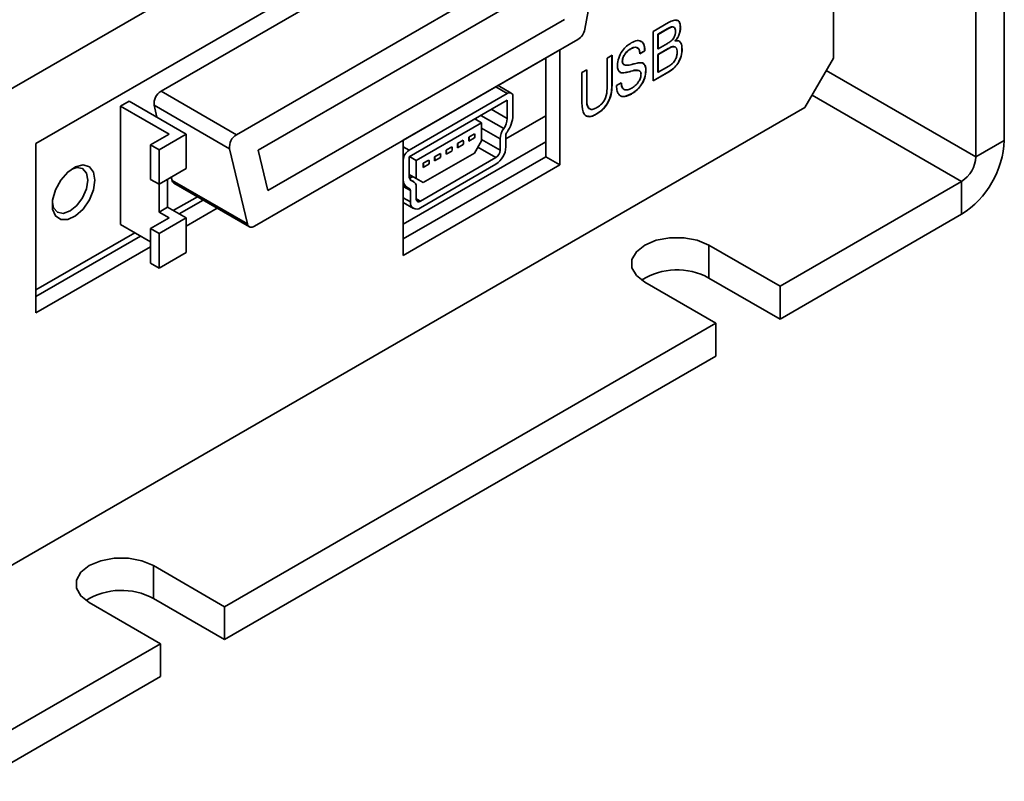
# Model space of a CAD drawing. Header units: millimetres. Extents: x 15 to 187, y 49 to 265.
# Tile 33 of 62: x 155 to 187, y 169 to 194. Entities that reach past the tile are written whole.
import ezdxf

# ---------------------------------------------------------------- set-up
doc = ezdxf.new("R2010")
doc.units = ezdxf.units.MM

msp = doc.modelspace()

# ---------------------------------------------------------------- linework, layer by layer
at = {"color": 7, "linetype": 'Continuous', "lineweight": 35}
for p, q in [((181.8176, 207.4878), (148.395, 188.1933)), ((176.4436, 202.0991), (155.4189, 189.9618)), ((171.4536, 198.5651), (159.5604, 191.6993)), ((181.8176, 192.79), (181.8176, 197.6893)), ((173.952, 197.1228), (162.0588, 190.257)), ((173.588, 193.7458), (174.1811, 196.9189)), ((187.4744, 196.4648), (187.4744, 190.0686)), ((186.5316, 195.9206), (186.5316, 189.5243)), ((173.2331, 195.7824), (162.7777, 189.7466)), ((163.097, 188.4067), (172.9138, 194.0738)), ((175.8489, 193.672), (176.3628, 193.9687)), ((175.8489, 192.039), (175.8489, 193.672)), ((176.334, 193.7691), (176.0073, 193.5805)), ((176.3387, 193.7664), (176.012, 193.5778)), ((176.334, 193.7691), (176.3387, 193.7664)), ((176.7507, 193.8075), (176.7554, 193.8048)), ((162.6519, 187.2244), (173.3589, 193.4054)), ((176.0073, 193.5805), (176.0073, 193.099)), ((176.0073, 193.5805), (176.012, 193.5778)), ((176.012, 193.5778), (176.012, 193.0963)), ((176.012, 193.0963), (176.3245, 193.2766)), ((176.5776, 193.3605), (176.5823, 193.3578)), ((172.7666, 193.0631), (167.5812, 190.0696)), ((172.7666, 189.2525), (172.7666, 193.0631)), ((175.1082, 193.1033), (175.1129, 193.1006)), ((175.5722, 193.0362), (175.409, 192.941)), ((175.5769, 193.0335), (175.4137, 192.9383)), ((175.5722, 193.0362), (175.5769, 193.0335)), ((176.3481, 193.1073), (176.0073, 192.9105)), ((176.0073, 193.099), (176.012, 193.0963)), ((176.3529, 193.1046), (176.012, 192.9078)), ((176.3481, 193.1073), (176.3529, 193.1046)), ((176.8051, 193.092), (176.8098, 193.0893)), ((172.2952, 192.7909), (172.2952, 189.5247)), ((174.3259, 192.7928), (174.489, 192.887)), ((174.3259, 191.7911), (174.3259, 192.7928)), ((174.4843, 192.8843), (174.4843, 191.8903)), ((174.489, 192.887), (174.489, 191.8876)), ((174.8288, 192.6833), (174.8335, 192.6806)), ((176.0073, 192.9105), (176.0073, 192.3243)), ((176.0073, 192.9105), (176.012, 192.9078)), ((176.012, 192.9078), (176.012, 192.3216)), ((180.8748, 191.157), (181.8176, 192.79)), ((173.4918, 192.3114), (173.655, 192.4056)), ((173.4918, 191.3119), (173.4918, 192.3114)), ((173.6503, 192.4028), (173.6503, 191.4066)), ((173.655, 192.4056), (173.655, 191.4039)), ((175.09, 192.3506), (175.0947, 192.3478)), ((175.1201, 192.3594), (175.1248, 192.3567)), ((175.6085, 192.3888), (175.6132, 192.3861)), ((176.3847, 192.3537), (175.8489, 192.0444)), ((176.3894, 192.351), (175.8489, 192.039)), ((176.0073, 192.3243), (176.012, 192.3216)), ((176.012, 192.3216), (176.3732, 192.5301)), ((176.3847, 192.3537), (176.3894, 192.351)), ((174.6341, 191.882), (174.7973, 191.9762)), ((162.0588, 190.257), (159.5604, 191.6993)), ((171.1557, 191.6337), (170.7232, 191.8834)), ((174.4843, 191.8903), (174.489, 191.8876)), ((158.5066, 191.3632), (158.2238, 191.1999)), ((160.3922, 190.2747), (158.5066, 191.3632)), ((167.7697, 189.7428), (171.0224, 191.6205)), ((171.0224, 191.4028), (167.7697, 189.525)), ((171.0224, 190.7902), (171.0224, 191.4028)), ((171.211, 191.5116), (171.211, 190.8991)), ((173.6503, 191.4066), (173.655, 191.4039)), ((175.1246, 191.6053), (174.9084, 191.5223)), ((175.1246, 191.6053), (175.1293, 191.6026)), ((148.395, 172.4069), (180.8748, 191.157)), ((158.2238, 191.1999), (158.2238, 187.2805)), ((158.2238, 191.1999), (159.8266, 190.2747)), ((159.3313, 191.2309), (159.4263, 190.8323)), ((161.8297, 189.7886), (159.3313, 191.2309)), ((170.1739, 190.6543), (169.9499, 190.7836)), ((169.9853, 190.7632), (169.9853, 190.8041)), ((170.9753, 190.1234), (172.2952, 190.8854)), ((173.9645, 190.9356), (173.9692, 190.9329)), ((170.1739, 190.6543), (168.0054, 189.4025)), ((170.1739, 190.0555), (170.1739, 190.6543)), ((159.8266, 190.2747), (159.2137, 189.9209)), ((159.4966, 189.7576), (160.3922, 190.2747)), ((160.3922, 190.2747), (160.3922, 189.1315)), ((167.5812, 190.0696), (167.5812, 186.259)), ((167.5812, 187.2931), (172.2952, 190.0144)), ((169.3725, 189.961), (169.5611, 190.0698)), ((169.7496, 190.1787), (169.9382, 190.2875)), ((169.7496, 190.1787), (169.7496, 190.0426)), ((169.7496, 190.0426), (169.9382, 190.1514)), ((169.9382, 189.6473), (170.1739, 190.0555)), ((170.7867, 190.1236), (170.7867, 189.7425)), ((170.9753, 189.8514), (170.9753, 190.2324)), ((186.5316, 189.5243), (187.4744, 190.0686)), ((155.4189, 189.9618), (155.4189, 184.3549)), ((159.2137, 189.9209), (159.4966, 189.7576)), ((159.2137, 189.9209), (159.2137, 188.7777)), ((159.4966, 189.7576), (159.4966, 188.6144)), ((161.8297, 189.7886), (162.4228, 187.3003)), ((162.7777, 189.7466), (163.097, 188.4067)), ((168.9954, 189.7433), (169.1839, 189.8521)), ((168.9954, 189.7433), (168.9954, 189.6072)), ((168.9954, 189.6072), (169.1839, 189.716)), ((169.3725, 189.961), (169.3725, 189.8249)), ((169.3725, 189.8249), (169.5611, 189.9337)), ((172.2952, 189.5247), (167.5812, 186.8033)), ((167.7697, 189.525), (167.7697, 188.9125)), ((168.0054, 189.4025), (167.7814, 189.5318)), ((168.0054, 189.4025), (168.0054, 188.8037)), ((170.6453, 189.4976), (168.1468, 188.0552)), ((168.2411, 188.6676), (169.9382, 189.6473)), ((168.2411, 189.3078), (168.4297, 189.4167)), ((168.6182, 189.5256), (168.8068, 189.6344)), ((168.6182, 189.5256), (168.6182, 189.3895)), ((168.6182, 189.3895), (168.8068, 189.4983)), ((172.2952, 189.5247), (172.7666, 189.2525)), ((160.3922, 189.1315), (159.4966, 188.6144)), ((167.5812, 186.259), (172.7666, 189.2525)), ((168.1468, 187.8375), (170.6453, 189.2798)), ((168.2411, 189.3078), (168.2411, 189.1718)), ((168.2411, 189.1718), (168.4297, 189.2806)), ((159.2137, 188.7777), (159.4966, 188.6144)), ((159.7794, 187.8522), (159.7794, 188.7777)), ((159.8995, 188.847), (159.9244, 188.7426)), ((162.4228, 187.3003), (159.9244, 188.7426)), ((168.0054, 188.8037), (167.7697, 188.9398)), ((168.2411, 188.6676), (167.7697, 188.9397)), ((167.8758, 188.8784), (167.782, 188.8243)), ((167.8947, 188.8676), (167.7885, 188.8063)), ((167.9226, 188.7011), (167.8122, 188.7648)), ((168.0054, 188.8037), (168.2411, 188.6676)), ((186.0602, 188.7078), (180.0498, 185.2381)), ((186.0602, 187.6191), (186.0602, 188.7078)), ((159.4966, 188.6144), (159.4966, 187.6889)), ((159.9868, 188.6502), (162.4852, 187.2079)), ((167.5812, 188.5781), (167.7193, 188.4984)), ((167.8169, 188.4091), (167.8169, 188.028)), ((168.0054, 188.1369), (168.0054, 188.518)), ((160.7631, 188.2021), (159.9682, 187.7432)), ((160.9517, 188.0932), (160.1568, 187.6343)), ((159.4966, 187.6889), (159.7794, 187.8522)), ((159.7794, 187.8522), (160.3922, 187.4984)), ((160.3922, 187.226), (161.4231, 187.821)), ((167.5812, 188.0063), (167.9135, 187.8144)), ((159.2137, 187.1446), (159.8266, 187.4984)), ((159.8266, 187.4984), (159.4966, 187.6889)), ((159.4966, 186.9814), (160.3922, 187.4984)), ((160.3922, 187.4984), (160.3922, 186.3553)), ((186.0602, 187.6191), (180.0498, 184.1494)), ((158.2238, 187.2805), (159.2137, 186.709)), ((159.2137, 187.1446), (159.2137, 186.0015)), ((159.2137, 187.1446), (159.4966, 186.9814)), ((158.6953, 187.0083), (155.4189, 185.1169)), ((158.8839, 186.8995), (155.4189, 184.8992)), ((159.4966, 186.9814), (159.4966, 185.8382)), ((155.4189, 184.3549), (159.2137, 186.5456)), ((180.0498, 185.2381), (177.6928, 186.5988)), ((177.6928, 185.51), (177.6928, 186.5988)), ((159.4966, 185.8382), (160.3922, 186.3553)), ((159.2137, 186.0015), (159.4966, 185.8382)), ((177.6928, 185.51), (180.0498, 184.1494)), ((175.5715, 185.3742), (177.9285, 184.0135)), ((180.0498, 185.2381), (180.0498, 184.1494)), ((177.9285, 184.0135), (161.665, 174.6248)), ((177.9285, 182.9247), (177.9285, 184.0135)), ((177.9285, 182.9247), (161.665, 173.5361)), ((161.665, 174.6248), (159.308, 175.9855)), ((159.308, 174.8967), (159.308, 175.9855)), ((157.1867, 174.7608), (159.5437, 173.4002)), ((159.308, 174.8967), (161.665, 173.5361)), ((161.665, 174.6248), (161.665, 173.5361)), ((159.5437, 173.4002), (153.5333, 169.9304)), ((159.5437, 172.3114), (159.5437, 173.4002)), ((159.5437, 172.3114), (153.5333, 168.8417))]:
    msp.add_line(p, q, dxfattribs=at)
at = {"color": 8, "linetype": 'Continuous', "lineweight": 35}
for p, q in [((181.5819, 192.3818), (186.5316, 189.5243)), ((171.0224, 191.6205), (170.6451, 191.8383)), ((181.1104, 191.5653), (186.0602, 188.7078)), ((170.4918, 191.0965), (171.0224, 190.7902)), ((170.1442, 190.8958), (170.9046, 190.4569)), ((170.1739, 190.4773), (170.7867, 190.1236)), ((170.1739, 190.0963), (170.7867, 189.7425)), ((167.5812, 189.8516), (167.7697, 189.7428)), ((170.0501, 189.8411), (170.6453, 189.4976)), ((167.8229, 188.7526), (167.8876, 188.7152)), ((167.5812, 188.5452), (167.8169, 188.4091)), ((167.5812, 188.1641), (167.8169, 188.028)), ((168.0054, 188.1369), (168.1468, 188.0552))]:
    msp.add_line(p, q, dxfattribs=at)
at = {"color": 7, "linetype": 'Continuous', "lineweight": 35, "flags": 128}
for points in [[(157.3753, 188.7504), (157.3275, 189.0178), (157.1907, 189.1939), (156.9833, 189.2551), (156.7334, 189.1929), (156.4746, 189.0158), (156.242, 188.7478), (156.0669, 188.425), (155.9731, 188.091), (155.9731, 187.7909), (156.0669, 187.5653), (156.242, 187.4446), (156.4746, 187.4451), (156.7334, 187.5668), (156.9833, 187.7932), (157.1907, 188.0937), (157.3275, 188.4278), (157.3753, 188.7504)], [(157.1395, 188.7504), (157.0947, 188.9849), (156.967, 189.1319), (156.7758, 189.169), (156.6064, 189.12)], [(155.9637, 188.0067), (156.0059, 187.8355), (156.1336, 187.6885), (156.3248, 187.6514), (156.5503, 187.7298), (156.7758, 187.9117), (156.967, 188.1696), (157.0947, 188.4641), (157.1395, 188.7504)], [(162.4228, 187.3003), (162.4352, 187.2644), (162.4536, 187.235), (162.4774, 187.2128), (162.5061, 187.1985), (162.5389, 187.1924), (162.5748, 187.1948), (162.6128, 187.2056), (162.6519, 187.2244)], [(177.6928, 186.5988), (177.3131, 186.758), (176.8668, 186.8417), (176.3975, 186.8417), (175.9511, 186.758), (175.5715, 186.5988), (175.2956, 186.3796), (175.1506, 186.1219), (175.1506, 185.851), (175.2956, 185.5933), (175.5715, 185.3742)], [(159.308, 175.9855), (158.9283, 176.1447), (158.482, 176.2284), (158.0127, 176.2284), (157.5664, 176.1447), (157.1867, 175.9855), (156.9108, 175.7663), (156.7658, 175.5086), (156.7658, 175.2377), (156.9108, 174.98), (157.1867, 174.7608)]]:
    msp.add_lwpolyline(points, dxfattribs=at)
at = {"color": 7, "linetype": 'Continuous', "lineweight": 35}
for centre, radius, start, end in [((173.075, 193.8438), 0.5223, 302.93367, 349.18893), ((159.8147, 191.2847), 0.4864, 121.52365, 186.35365), ((171.096, 191.5303), 0.1165, 350.78596, 129.20329), ((170.5994, 190.5534), 0.6483, 156.04845, 161.14833), ((170.4203, 190.8156), 0.6026, 323.4706, 357.5858), ((170.2075, 190.9414), 1.0044, 323.4706, 357.5858), ((171.3888, 190.0982), 0.6026, 143.4706, 177.5858), ((171.176, 190.2239), 0.2009, 143.4706, 177.5858), ((162.3131, 189.8424), 0.4864, 121.52365, 186.35365), ((169.3725, 190.0018), 0.2005, 340.15942, 19.84058), ((169.561, 190.1106), 0.2005, 340.15942, 19.84058), ((169.7496, 190.2195), 0.2005, 340.15942, 19.84058), ((184.404, 190.2083), 3.0736, 302.60548, 357.39452), ((167.9905, 189.3976), 0.4098, 122.60548, 177.39452), ((168.8068, 189.6752), 0.2005, 340.15942, 19.84058), ((168.9954, 189.7841), 0.2005, 340.15942, 19.84058), ((169.1839, 189.8929), 0.2005, 340.15942, 19.84058), ((170.2588, 189.884), 0.7172, 302.60548, 357.39452), ((170.4797, 189.7565), 0.3074, 302.60548, 357.39452), ((168.2411, 189.3487), 0.2005, 340.15942, 19.84058), ((168.4297, 189.4575), 0.2005, 340.15942, 19.84058), ((168.6182, 189.5664), 0.2005, 340.15942, 19.84058), ((185.5081, 189.5709), 1.0245, 302.60548, 357.39452), ((168.0525, 189.2398), 0.2005, 340.15942, 19.84058), ((160.0592, 188.7664), 0.1369, 189.99737, 238.08527), ((167.8837, 188.7613), 0.3055, 172.03592, 249.6771), ((167.9512, 188.8871), 0.1833, 172.03592, 249.6771), ((167.8239, 188.5433), 0.1833, 352.03592, 69.6771), ((167.7564, 188.4176), 0.0611, 352.03592, 69.6771), ((168.0916, 188.1229), 0.0873, 170.78596, 309.20329), ((168.018, 187.9954), 0.2038, 170.78596, 309.20329), ((176.637, 183.5809), 2.1991, 61.3088, 122.18598), ((158.2522, 172.9676), 2.1991, 61.3088, 122.18598)]:
    msp.add_arc(centre, radius, start, end, dxfattribs=at)
for points, knots in [([(176.3628, 193.9687), (176.4182, 193.9978), (176.5284, 194.0557), (176.6733, 194.0564), (176.7475, 193.9512), (176.7528, 193.8537), (176.7554, 193.8048)], [0, 0, 0, 0, 0.2811538, 0.559841, 0.7793063, 1, 1, 1, 1]), ([(176.6235, 194.0386), (176.6386, 194.0392), (176.6933, 194.0414), (176.7413, 193.9503), (176.7476, 193.8552), (176.7507, 193.8075)], [0, 0, 0, 0, 0.15960826, 0.57863144, 1, 1, 1, 1]), ([(176.3245, 193.2766), (176.3611, 193.2994), (176.434, 193.3448), (176.5336, 193.4472), (176.5872, 193.5747), (176.5906, 193.6434), (176.5922, 193.6779)], [0, 0, 0, 0, 0.2813617, 0.5603904, 0.77938, 1, 1, 1, 1]), ([(176.4992, 193.8249), (176.4974, 193.8256), (176.4532, 193.8409), (176.3924, 193.8042), (176.334, 193.7691)], [0, 0, 0, 0, 0.0400752, 1, 1, 1, 1]), ([(176.5922, 193.6779), (176.591, 193.7039), (176.5884, 193.756), (176.5573, 193.8128), (176.474, 193.8367), (176.3945, 193.7954), (176.3387, 193.7664)], [0, 0, 0, 0, 0.1874295, 0.3741496, 0.5607279, 1, 1, 1, 1]), ([(176.7507, 193.8075), (176.7489, 193.7667), (176.7454, 193.6852), (176.7073, 193.5594), (176.6489, 193.4469), (176.6014, 193.3893), (176.5776, 193.3605)], [0, 0, 0, 0, 0.2802364, 0.5599328, 0.7799395, 1, 1, 1, 1]), ([(176.7554, 193.8048), (176.7537, 193.764), (176.7501, 193.6824), (176.712, 193.5567), (176.6536, 193.4442), (176.6061, 193.3866), (176.5823, 193.3578)], [0, 0, 0, 0, 0.2802364, 0.5599328, 0.7799395, 1, 1, 1, 1]), ([(174.6704, 192.5524), (174.677, 192.6316), (174.6903, 192.79), (174.8173, 193.0272), (174.9711, 193.1968), (175.0731, 193.2626), (175.1242, 193.2956)], [0, 0, 0, 0, 0.2796611, 0.5586527, 0.7790425, 1, 1, 1, 1]), ([(175.1242, 193.2956), (175.1923, 193.3288), (175.3282, 193.3951), (175.4867, 193.3493), (175.5659, 193.2115), (175.5732, 193.0929), (175.5769, 193.0335)], [0, 0, 0, 0, 0.2802849, 0.5590233, 0.7791608, 1, 1, 1, 1]), ([(175.4057, 193.3486), (175.432, 193.3446), (175.5034, 193.3336), (175.5598, 193.211), (175.568, 193.0945), (175.5722, 193.0362)], [0, 0, 0, 0, 0.2241744, 0.6114699, 1, 1, 1, 1]), ([(176.5823, 193.3578), (176.6222, 193.3641), (176.7021, 193.3769), (176.7946, 193.2823), (176.804, 193.1625), (176.8098, 193.0893)], [0, 0, 0, 0, 0.2798056, 0.5599616, 1, 1, 1, 1]), ([(176.7345, 193.3221), (176.7459, 193.313), (176.8, 193.27), (176.8028, 193.1705), (176.8051, 193.092)], [0, 0, 0, 0, 0.21114933, 1, 1, 1, 1]), ([(175.1082, 193.1033), (175.0704, 193.079), (174.9952, 193.0304), (174.8994, 192.9184), (174.8375, 192.7913), (174.8317, 192.7193), (174.8288, 192.6833)], [0, 0, 0, 0, 0.2808442, 0.5604692, 0.7800698, 1, 1, 1, 1]), ([(175.1129, 193.1006), (175.0752, 193.0763), (174.9999, 193.0277), (174.9042, 192.9156), (174.8422, 192.7886), (174.8364, 192.7166), (174.8335, 192.6806)], [0, 0, 0, 0, 0.2808442, 0.5604692, 0.7800698, 1, 1, 1, 1]), ([(175.3486, 193.1045), (175.3349, 193.1218), (175.3027, 193.1626), (175.2109, 193.155), (175.1424, 193.1205), (175.1082, 193.1033)], [0, 0, 0, 0, 0.2691144, 0.6340041, 1, 1, 1, 1]), ([(175.4137, 192.9383), (175.4082, 192.9858), (175.3972, 193.0806), (175.3206, 193.1551), (175.2166, 193.1536), (175.1475, 193.1183), (175.1129, 193.1006)], [0, 0, 0, 0, 0.2805086, 0.559195, 0.7792639, 1, 1, 1, 1]), ([(176.5443, 193.171), (176.5419, 193.172), (176.4909, 193.1937), (176.4178, 193.1495), (176.3481, 193.1073)], [0, 0, 0, 0, 0.0476417, 1, 1, 1, 1]), ([(176.6466, 192.9902), (176.6453, 193.0212), (176.6426, 193.083), (176.6095, 193.1538), (176.5138, 193.1889), (176.4192, 193.1394), (176.3529, 193.1046)], [0, 0, 0, 0, 0.1876324, 0.3745009, 0.5609381, 1, 1, 1, 1]), ([(176.3732, 192.5301), (176.4138, 192.5561), (176.4946, 192.6078), (176.5945, 192.7394), (176.6416, 192.8773), (176.6449, 192.9525), (176.6466, 192.9902)], [0, 0, 0, 0, 0.28079238, 0.55915629, 0.77910112, 1, 1, 1, 1]), ([(176.8051, 193.092), (176.8001, 193.0155), (176.7902, 192.8628), (176.6818, 192.6271), (176.5346, 192.4514), (176.4347, 192.3863), (176.3847, 192.3537)], [0, 0, 0, 0, 0.280285, 0.5592301, 0.7792606, 1, 1, 1, 1]), ([(176.8098, 193.0893), (176.8048, 193.0128), (176.7949, 192.8601), (176.6865, 192.6243), (176.5393, 192.4487), (176.4394, 192.3836), (176.3894, 192.351)], [0, 0, 0, 0, 0.280285, 0.5592301, 0.7792606, 1, 1, 1, 1]), ([(174.8288, 192.6833), (174.833, 192.6553), (174.8413, 192.5991), (174.8831, 192.5696), (174.9106, 192.5658), (174.9158, 192.5651)], [0, 0, 0, 0, 0.4471404, 0.8964814, 1, 1, 1, 1]), ([(174.8335, 192.6806), (174.8376, 192.6522), (174.8457, 192.5954), (174.9038, 192.5608), (175.0014, 192.5465), (175.0877, 192.5679), (175.1483, 192.5829)], [0, 0, 0, 0, 0.1854711, 0.371855, 0.5590139, 1, 1, 1, 1]), ([(175.2381, 192.6073), (175.2922, 192.6225), (175.3886, 192.6496), (175.4724, 192.6364), (175.5092, 192.6306)], [0, 0, 0, 0, 0.5610056, 1, 1, 1, 1]), ([(175.5045, 192.6333), (175.5388, 192.6028), (175.6002, 192.548), (175.6059, 192.4376), (175.6085, 192.3888)], [0, 0, 0, 0, 0.5582152, 1, 1, 1, 1]), ([(175.5092, 192.6306), (175.5435, 192.6001), (175.6049, 192.5453), (175.6106, 192.4349), (175.6132, 192.3861)], [0, 0, 0, 0, 0.5582152, 1, 1, 1, 1]), ([(175.0947, 192.3478), (175.0381, 192.3342), (174.9249, 192.3071), (174.7699, 192.2949), (174.6788, 192.395), (174.6732, 192.4998), (174.6704, 192.5524)], [0, 0, 0, 0, 0.28120603, 0.56139448, 0.77992782, 1, 1, 1, 1]), ([(175.09, 192.3506), (175.0342, 192.3381), (174.9227, 192.3131), (174.7799, 192.2895), (174.7379, 192.3478), (174.7262, 192.3639)], [0, 0, 0, 0, 0.4205815, 0.8396411, 1, 1, 1, 1]), ([(175.1201, 192.3594), (175.1144, 192.3576), (175.1043, 192.3543), (175.0944, 192.3517), (175.09, 192.3506)], [0, 0, 0, 0, 0.560004, 1, 1, 1, 1]), ([(175.1248, 192.3567), (175.1191, 192.3548), (175.1091, 192.3516), (175.0991, 192.349), (175.0947, 192.3478)], [0, 0, 0, 0, 0.560004, 1, 1, 1, 1]), ([(175.357, 192.3782), (175.3458, 192.3825), (175.2788, 192.4079), (175.1921, 192.3814), (175.1201, 192.3594)], [0, 0, 0, 0, 0.167842, 1, 1, 1, 1]), ([(175.6085, 192.3888), (175.6016, 192.3048), (175.5879, 192.137), (175.4512, 191.8856), (175.2868, 191.7093), (175.1787, 191.64), (175.1246, 191.6053)], [0, 0, 0, 0, 0.27968802, 0.55855553, 0.77896854, 1, 1, 1, 1]), ([(175.45, 192.266), (175.4481, 192.2858), (175.4442, 192.3254), (175.4038, 192.3737), (175.2991, 192.3995), (175.1945, 192.3738), (175.1248, 192.3567)], [0, 0, 0, 0, 0.1247925, 0.2498202, 0.4994688, 1, 1, 1, 1]), ([(175.6132, 192.3861), (175.6063, 192.3021), (175.5926, 192.1342), (175.4559, 191.8829), (175.2915, 191.7065), (175.1834, 191.6373), (175.1293, 191.6026)], [0, 0, 0, 0, 0.27968802, 0.55855553, 0.77896854, 1, 1, 1, 1]), ([(175.1483, 192.5829), (175.1616, 192.5865), (175.1855, 192.5928), (175.2094, 192.5994), (175.22, 192.6024)], [0, 0, 0, 0, 0.5600008, 1, 1, 1, 1]), ([(175.22, 192.6024), (175.2234, 192.6034), (175.2294, 192.6052), (175.2354, 192.6066), (175.2381, 192.6073)], [0, 0, 0, 0, 0.55993818, 1, 1, 1, 1]), ([(174.7926, 191.979), (174.795, 191.9215), (174.7984, 191.8388), (174.8454, 191.804), (174.8598, 191.7933)], [0, 0, 0, 0, 0.6945411, 1, 1, 1, 1]), ([(174.7973, 191.9762), (174.8022, 191.9222), (174.8121, 191.8145), (174.9, 191.7351), (175.0143, 191.7332), (175.0915, 191.7721), (175.1301, 191.7915)], [0, 0, 0, 0, 0.2801555, 0.5591235, 0.7792075, 1, 1, 1, 1]), ([(175.1301, 191.7915), (175.1731, 191.8189), (175.2587, 191.8734), (175.369, 191.9984), (175.4406, 192.1433), (175.4469, 192.2251), (175.45, 192.266)], [0, 0, 0, 0, 0.2809562, 0.5605501, 0.7800501, 1, 1, 1, 1]), ([(174.4843, 191.8903), (174.4802, 191.7929), (174.4719, 191.5988), (174.3516, 191.2887), (174.1581, 191.0602), (174.0291, 190.9772), (173.9645, 190.9356)], [0, 0, 0, 0, 0.2809242, 0.5594641, 0.7792013, 1, 1, 1, 1]), ([(174.489, 191.8876), (174.4849, 191.7902), (174.4766, 191.5961), (174.3563, 191.2859), (174.1629, 191.0575), (174.0339, 190.9745), (173.9692, 190.9329)], [0, 0, 0, 0, 0.2809242, 0.5594641, 0.7792013, 1, 1, 1, 1]), ([(173.9896, 191.1541), (174.0449, 191.1901), (174.1548, 191.2617), (174.3122, 191.5149), (174.3207, 191.6862), (174.3259, 191.7911)], [0, 0, 0, 0, 0.281432, 0.5599639, 1, 1, 1, 1]), ([(175.1293, 191.6026), (175.0553, 191.566), (174.9079, 191.4929), (174.734, 191.54), (174.6502, 191.6919), (174.6395, 191.8186), (174.6341, 191.882)], [0, 0, 0, 0, 0.2803616, 0.5588146, 0.7790267, 1, 1, 1, 1]), ([(173.6503, 191.4066), (173.6504, 191.3419), (173.6507, 191.2331), (173.7014, 191.1719), (173.722, 191.147)], [0, 0, 0, 0, 0.5943842, 1, 1, 1, 1]), ([(173.655, 191.4039), (173.6573, 191.3421), (173.6618, 191.2192), (173.7314, 191.0923), (173.8609, 191.0879), (173.9466, 191.1319), (173.9896, 191.1541)], [0, 0, 0, 0, 0.28123738, 0.55977607, 0.77918899, 1, 1, 1, 1]), ([(173.9692, 190.9329), (173.889, 190.8936), (173.7292, 190.8152), (173.5103, 190.9356), (173.4988, 191.169), (173.4918, 191.3119)], [0, 0, 0, 0, 0.28099519, 0.55958458, 1, 1, 1, 1]), ([(173.9645, 190.9356), (173.88, 190.8876), (173.7666, 190.8232), (173.6932, 190.8718), (173.6745, 190.8842)], [0, 0, 0, 0, 0.7454747, 1, 1, 1, 1])]:
    msp.add_open_spline(points, degree=3, knots=knots, dxfattribs=at)

doc.saveas('drawing.dxf')
